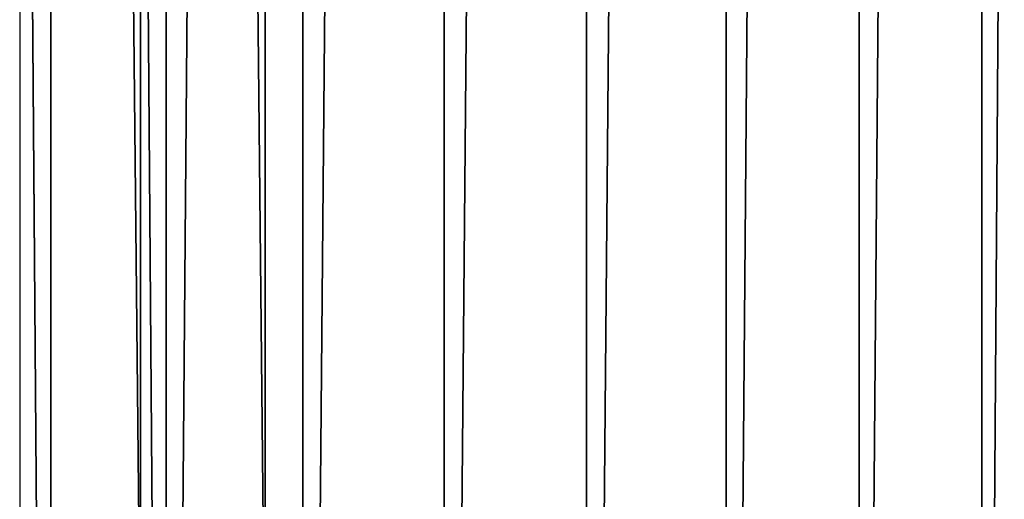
# Model space of a CAD drawing. Header units: metres. Extents: x -86 to 86, y -57 to 57.
# Tile 28 of 256: x -39.21 to -32.35, y -41.12 to -37.78. Entities that reach past the tile are written whole.
import ezdxf

# ---------------------------------------------------------------- set-up
doc = ezdxf.new("R2010")
doc.units = ezdxf.units.M
doc.layers.add('solid_125286', color=7, linetype='CONTINUOUS')

msp = doc.modelspace()

# ---------------------------------------------------------------- linework, layer by layer
at = {"layer": 'solid_125286'}
for points in [[(-36.251736, 54.994247, -2), (-36.251842, -54.994244, -2), (-37.237957, -54.868595, -2)], [(-36.251736, 54.994247, -2), (-37.237957, -54.868595, -2), (-37.237858, 54.868614, -2)], [(-35.258888, 54.955368, -2), (-36.251842, -54.994244, -2), (-36.251736, 54.994247, -2)], [(-35.258888, 54.955368, -2), (-35.258972, -54.955376, -2), (-36.251842, -54.994244, -2)], [(-34.285557, 54.753021, -2), (-35.258972, -54.955376, -2), (-35.258888, 54.955368, -2)], [(-37.237858, 54.868614, -2), (-37.237957, -54.868595, -2), (-38.18959, -54.581974, -2)], [(-37.237858, 54.868614, -2), (-38.18959, -54.581974, -2), (-38.189449, 54.582031, -2)], [(-34.285557, 54.753021, -2), (-34.285618, -54.75304, -2), (-35.258972, -54.955376, -2)], [(-33.359474, 54.392982, -2), (-34.285618, -54.75304, -2), (-34.285557, 54.753021, -2)], [(-38.990757, 54.3414, -2), (-38.189449, 54.582031, -2), (-38.18959, -54.581974, -2)], [(-33.359474, 54.392982, -2), (-33.359512, -54.393002, -2), (-34.285618, -54.75304, -2)], [(-32.505146, 53.884754, -2), (-33.359512, -54.393002, -2), (-33.359474, 54.392982, -2)], [(-38.990757, 54.3414, -2), (-38.994694, -54.340565, -2), (-39.821274, 54.237724, -2)], [(-38.990757, 54.3414, -2), (-38.18959, -54.581974, -2), (-38.994694, -54.340565, -2)], [(-39.821274, 54.237724, -2), (-38.994694, -54.340565, -2), (-39.82848, -54.237431, -2)], [(-32.505146, 53.884754, -2), (-32.505161, -53.884766, -2), (-33.359512, -54.393002, -2)], [(-32.505146, 53.884754, -2), (-31.746595, 53.242641, -2), (-32.505161, -53.884766, -2)], [(-31.746595, 53.242641, -2), (-31.746595, -53.242641, -2), (-32.505161, -53.884766, -2)], [(-38.368114, 42.424034, 105), (-37.5, -42.5, 105), (-37.5, 42.5, 105)], [(37.5, -42.5, 105), (-37.5, 42.5, 105), (-37.5, -42.5, 105)], [(37.5, -42.5, 105), (37.5, 42.5, 105), (-37.5, 42.5, 105)], [(-39.210239, 42.198383, 105), (-38.368114, -42.424034, 105), (-38.368114, 42.424034, 105)], [(-38.368114, 42.424034, 105), (-38.368114, -42.424034, 105), (-37.5, -42.5, 105)], [(-39.210239, 42.198383, 105), (-39.210236, -42.198387, 105), (-38.368114, -42.424034, 105)]]:
    msp.add_3dface(points, dxfattribs=at)

doc.saveas('drawing.dxf')
